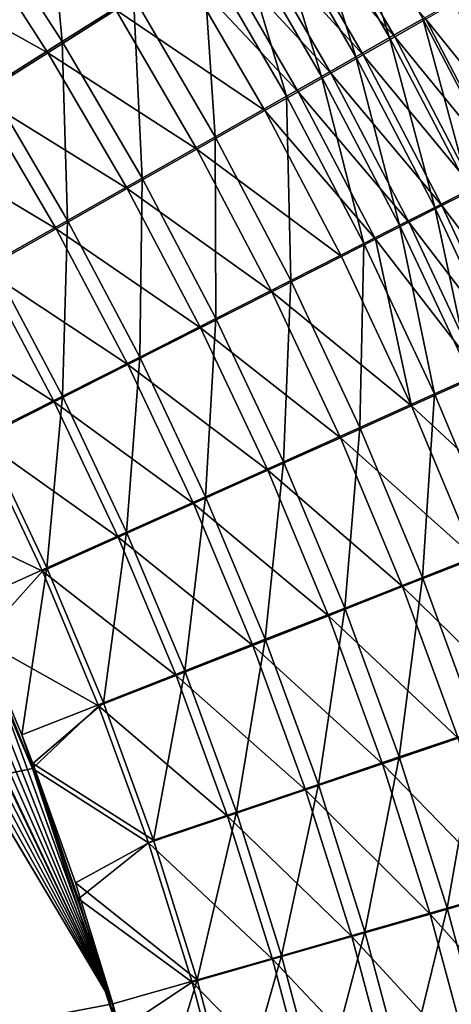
# Model space of a CAD drawing. Header units: metres. Extents: x -900 to 900, y -400 to 400.
# Tile 213 of 243: x 553 to 572, y 127 to 173. Entities that reach past the tile are written whole.
import ezdxf

# ---------------------------------------------------------------- set-up
doc = ezdxf.new("R2010")
doc.units = ezdxf.units.M

msp = doc.modelspace()

# ---------------------------------------------------------------- linework, layer by layer
at = {"layer": 'top'}
for points in [[(520.393921, 188.45813, -493.390167), (556.825012, 127.259506, -492.974121), (63.320282, 33.791721, -503.495331)], [(520.393921, 188.45813, -493.390167), (524.934204, 183.812775, -493.330139), (556.825012, 127.259506, -492.974121)], [(524.934204, 183.812775, -493.330139), (529.259338, 178.941071, -493.274384), (556.825012, 127.259506, -492.974121)], [(554.479065, 171.725586, -490.684692), (550.509766, 177.867004, -490.70929), (553.714905, 180.110062, -489.435028)], [(553.714905, 180.110062, -489.435028), (557.772705, 173.805756, -489.42099), (554.479065, 171.725586, -490.684692)], [(567.127502, 179.725922, -484.152008), (569.613159, 171.909668, -485.1875), (565.632568, 178.778564, -485.178894)], [(567.127502, 179.725922, -484.152008), (571.147278, 172.782944, -484.167023), (569.613159, 171.909668, -485.1875)], [(556.825012, 127.259506, -492.974121), (529.259338, 178.941071, -493.274384), (533.353516, 173.861588, -493.223022)], [(569.845154, 171.945862, -481.595062), (565.866211, 178.819595, -481.582794), (564.442322, 177.918564, -482.560425)], [(569.845154, 171.945862, -481.595062), (571.277832, 172.760666, -480.569244), (565.866211, 178.819595, -481.582794)], [(565.632568, 178.778564, -485.178894), (568.05072, 171.020721, -486.150055), (564.109802, 177.814117, -486.147461)], [(565.632568, 178.778564, -485.178894), (569.613159, 171.909668, -485.1875), (568.05072, 171.020721, -486.150055)], [(568.383972, 171.115295, -482.56665), (564.442322, 177.918564, -482.560425), (562.991882, 177.001282, -483.482544)], [(569.845154, 171.945862, -481.595062), (564.442322, 177.918564, -482.560425), (568.383972, 171.115295, -482.56665)], [(551.120056, 169.606125, -491.690887), (550.509766, 177.867004, -490.70929), (554.479065, 171.725586, -490.684692)], [(564.109802, 177.814117, -486.147461), (566.461609, 170.117065, -487.053833), (562.560852, 176.833588, -487.056854)], [(564.109802, 177.814117, -486.147461), (568.05072, 171.020721, -486.150055), (566.461609, 170.117065, -487.053833)], [(553.818665, 171.210526, -487.802185), (549.875183, 177.314392, -487.827606), (546.760803, 175.140396, -488.793304)], [(553.818665, 171.210526, -487.802185), (556.95575, 173.18895, -486.599091), (549.875183, 177.314392, -487.827606)], [(566.895813, 170.269836, -483.483093), (562.991882, 177.001282, -483.482544), (561.516479, 176.068695, -484.348328)], [(568.383972, 171.115295, -482.56665), (562.991882, 177.001282, -483.482544), (566.895813, 170.269836, -483.483093)], [(562.560852, 176.833588, -487.056854), (564.847473, 169.199631, -487.897858), (560.987244, 175.837997, -487.906189)], [(562.560852, 176.833588, -487.056854), (566.461609, 170.117065, -487.053833), (564.847473, 169.199631, -487.897858)], [(565.382263, 169.41037, -484.343536), (561.516479, 176.068695, -484.348328), (560.017639, 175.121811, -485.156921)], [(565.382263, 169.41037, -484.343536), (566.895813, 170.269836, -483.483093), (561.516479, 176.068695, -484.348328)], [(561.550659, 167.327148, -489.403351), (557.772705, 173.805756, -489.42099), (560.987244, 175.837997, -487.906189)], [(560.987244, 175.837997, -487.906189), (564.847473, 169.199631, -487.897858), (561.550659, 167.327148, -489.403351)], [(550.619202, 169.194733, -488.760132), (553.818665, 171.210526, -487.802185), (546.760803, 175.140396, -488.793304)], [(563.84491, 168.537811, -485.147125), (560.017639, 175.121811, -485.156921), (556.95575, 173.18895, -486.599091)], [(563.84491, 168.537811, -485.147125), (565.382263, 169.41037, -484.343536), (560.017639, 175.121811, -485.156921)], [(533.353516, 173.861588, -493.223022), (536.754089, 169.235291, -493.181549), (556.825012, 127.259506, -492.974121)], [(557.772705, 173.805756, -489.42099), (558.173462, 165.410782, -490.659393), (554.479065, 171.725586, -490.684692)], [(558.173462, 165.410782, -490.659393), (557.772705, 173.805756, -489.42099), (561.550659, 167.327148, -489.403351)], [(572.651489, 173.639633, -483.089539), (574.865601, 165.67337, -484.16687), (571.147278, 172.782944, -484.167023)], [(572.680603, 173.558899, -479.490295), (571.277832, 172.760666, -480.569244), (576.428528, 166.381561, -479.496796)], [(560.704895, 166.756912, -486.580444), (556.95575, 173.18895, -486.599091), (553.818665, 171.210526, -487.802185)], [(560.704895, 166.756912, -486.580444), (563.84491, 168.537811, -485.147125), (556.95575, 173.18895, -486.599091)], [(571.147278, 172.782944, -484.167023), (573.294739, 164.875046, -485.183258), (569.613159, 171.909668, -485.1875)], [(574.991882, 165.651718, -480.571442), (571.277832, 172.760666, -480.569244), (569.845154, 171.945862, -481.595062)], [(571.147278, 172.782944, -484.167023), (574.865601, 165.67337, -484.16687), (573.294739, 164.875046, -485.183258)], [(571.277832, 172.760666, -480.569244), (574.991882, 165.651718, -480.571442), (576.428528, 166.381561, -479.496796)], [(554.729858, 163.458435, -491.659668), (551.120056, 169.606125, -491.690887), (554.479065, 171.725586, -490.684692)], [(554.479065, 171.725586, -490.684692), (558.173462, 165.410782, -490.659393), (554.729858, 163.458435, -491.659668)], [(569.613159, 171.909668, -485.1875), (571.695068, 164.062469, -486.141968), (568.05072, 171.020721, -486.150055)], [(573.524841, 164.906784, -481.59317), (569.845154, 171.945862, -481.595062), (568.383972, 171.115295, -482.56665)], [(569.613159, 171.909668, -485.1875), (573.294739, 164.875046, -485.183258), (571.695068, 164.062469, -486.141968)], [(573.524841, 164.906784, -481.59317), (574.991882, 165.651718, -480.571442), (569.845154, 171.945862, -481.595062)], [(557.488342, 164.934265, -487.776306), (553.818665, 171.210526, -487.802185), (550.619202, 169.194733, -488.760132)], [(557.488342, 164.934265, -487.776306), (560.704895, 166.756912, -486.580444), (553.818665, 171.210526, -487.802185)], [(572.028748, 164.147507, -482.560883), (568.383972, 171.115295, -482.56665), (566.895813, 170.269836, -483.483093)], [(573.524841, 164.906784, -481.59317), (568.383972, 171.115295, -482.56665), (572.028748, 164.147507, -482.560883)], [(568.05072, 171.020721, -486.150055), (570.068298, 163.236481, -487.042114), (566.461609, 170.117065, -487.053833)], [(568.05072, 171.020721, -486.150055), (571.695068, 164.062469, -486.141968), (570.068298, 163.236481, -487.042114)], [(570.505249, 163.374664, -483.473663), (566.895813, 170.269836, -483.483093), (565.382263, 169.41037, -484.343536)], [(572.028748, 164.147507, -482.560883), (566.895813, 170.269836, -483.483093), (570.505249, 163.374664, -483.473663)], [(566.461609, 170.117065, -487.053833), (568.416016, 162.397949, -487.882782), (564.847473, 169.199631, -487.897858)], [(566.461609, 170.117065, -487.053833), (570.068298, 163.236481, -487.042114), (568.416016, 162.397949, -487.882782)], [(536.754089, 169.235291, -493.181549), (537.210266, 168.582886, -493.176056), (556.825012, 127.259506, -492.974121)], [(551.236633, 161.47966, -492.400848), (551.120056, 169.606125, -491.690887), (554.729858, 163.458435, -491.659668)], [(568.955872, 162.589081, -484.330688), (565.382263, 169.41037, -484.343536), (563.84491, 168.537811, -485.147125)], [(568.955872, 162.589081, -484.330688), (570.505249, 163.374664, -483.473663), (565.382263, 169.41037, -484.343536)], [(554.208557, 163.077408, -488.728668), (550.619202, 169.194733, -488.760132), (547.373291, 167.151505, -489.469696)], [(554.208557, 163.077408, -488.728668), (557.488342, 164.934265, -487.776306), (550.619202, 169.194733, -488.760132)], [(564.847473, 169.199631, -487.897858), (565.041748, 160.686646, -489.382324), (561.550659, 167.327148, -489.403351)], [(564.847473, 169.199631, -487.897858), (568.416016, 162.397949, -487.882782), (565.041748, 160.686646, -489.382324)], [(556.825012, 127.259506, -492.974121), (537.210266, 168.582886, -493.176056), (540.887451, 163.010437, -493.132782)], [(567.382263, 161.791565, -485.131104), (563.84491, 168.537811, -485.147125), (560.704895, 166.756912, -486.580444)], [(567.382263, 161.791565, -485.131104), (568.955872, 162.589081, -484.330688), (563.84491, 168.537811, -485.147125)], [(550.88147, 161.195419, -489.434326), (554.208557, 163.077408, -488.728668), (547.373291, 167.151505, -489.469696)], [(561.585754, 158.935364, -490.633514), (558.173462, 165.410782, -490.659393), (561.550659, 167.327148, -489.403351)], [(561.550659, 167.327148, -489.403351), (565.041748, 160.686646, -489.382324), (561.585754, 158.935364, -490.633514)], [(564.168701, 160.163956, -486.558838), (560.704895, 166.756912, -486.580444), (557.488342, 164.934265, -487.776306)], [(564.168701, 160.163956, -486.558838), (567.382263, 161.791565, -485.131104), (560.704895, 166.756912, -486.580444)], [(558.173462, 165.410782, -490.659393), (558.062195, 157.151306, -491.630127), (554.729858, 163.458435, -491.659668)], [(558.062195, 157.151306, -491.630127), (558.173462, 165.410782, -490.659393), (561.585754, 158.935364, -490.633514)], [(560.877258, 158.498322, -487.750092), (557.488342, 164.934265, -487.776306), (554.208557, 163.077408, -488.728668)], [(560.877258, 158.498322, -487.750092), (564.168701, 160.163956, -486.558838), (557.488342, 164.934265, -487.776306)], [(573.294739, 164.875046, -485.183258), (575.036316, 156.951111, -486.123627), (571.695068, 164.062469, -486.141968)], [(576.898926, 157.713882, -481.577667), (573.524841, 164.906784, -481.59317), (572.028748, 164.147507, -482.560883)], [(571.695068, 164.062469, -486.141968), (573.374207, 156.203735, -487.022125), (570.068298, 163.236481, -487.042114)], [(575.370239, 157.026825, -482.54361), (572.028748, 164.147507, -482.560883), (570.505249, 163.374664, -483.473663)], [(571.695068, 164.062469, -486.141968), (575.036316, 156.951111, -486.123627), (573.374207, 156.203735, -487.022125)], [(576.898926, 157.713882, -481.577667), (572.028748, 164.147507, -482.560883), (575.370239, 157.026825, -482.54361)], [(554.48822, 155.343185, -492.368805), (551.236633, 161.47966, -492.400848), (554.729858, 163.458435, -491.659668)], [(554.729858, 163.458435, -491.659668), (558.062195, 157.151306, -491.630127), (554.48822, 155.343185, -492.368805)], [(573.813599, 156.32753, -483.454742), (570.505249, 163.374664, -483.473663), (568.955872, 162.589081, -484.330688)], [(575.370239, 157.026825, -482.54361), (570.505249, 163.374664, -483.473663), (573.813599, 156.32753, -483.454742)], [(540.887451, 163.010437, -493.132782), (544.293823, 157.267899, -493.094208), (556.825012, 127.259506, -492.974121)], [(557.521423, 156.801529, -488.698975), (554.208557, 163.077408, -488.728668), (550.88147, 161.195419, -489.434326)], [(557.521423, 156.801529, -488.698975), (560.877258, 158.498322, -487.750092), (554.208557, 163.077408, -488.728668)], [(570.068298, 163.236481, -487.042114), (571.686096, 155.445023, -487.861267), (568.416016, 162.397949, -487.882782)], [(570.068298, 163.236481, -487.042114), (573.374207, 156.203735, -487.022125), (571.686096, 155.445023, -487.861267)], [(567.382263, 161.791565, -485.131104), (570.623047, 154.895096, -485.109222), (568.955872, 162.589081, -484.330688)], [(570.623047, 154.895096, -485.109222), (573.813599, 156.32753, -483.454742), (568.955872, 162.589081, -484.330688)], [(568.416016, 162.397949, -487.882782), (568.238953, 153.896637, -489.358154), (565.041748, 160.686646, -489.382324)], [(568.416016, 162.397949, -487.882782), (571.686096, 155.445023, -487.861267), (568.238953, 153.896637, -489.358154)], [(570.623047, 154.895096, -485.109222), (567.382263, 161.791565, -485.131104), (564.168701, 160.163956, -486.558838)], [(554.117615, 155.081833, -489.402283), (550.88147, 161.195419, -489.434326), (547.523926, 159.297791, -489.890869)], [(554.117615, 155.081833, -489.402283), (557.521423, 156.801529, -488.698975), (550.88147, 161.195419, -489.434326)], [(550.881714, 153.52005, -492.846985), (551.236633, 161.47966, -492.400848), (554.48822, 155.343185, -492.368805)], [(565.041748, 160.686646, -489.382324), (564.708679, 152.312119, -490.607239), (561.585754, 158.935364, -490.633514)], [(565.041748, 160.686646, -489.382324), (568.238953, 153.896637, -489.358154), (564.708679, 152.312119, -490.607239)], [(567.340149, 153.422424, -486.534424), (564.168701, 160.163956, -486.558838), (560.877258, 158.498322, -487.750092)], [(567.340149, 153.422424, -486.534424), (570.623047, 154.895096, -485.109222), (564.168701, 160.163956, -486.558838)], [(550.682861, 153.347855, -489.857574), (554.117615, 155.081833, -489.402283), (547.523926, 159.297791, -489.890869)], [(561.109558, 150.697968, -491.602295), (558.062195, 157.151306, -491.630127), (561.585754, 158.935364, -490.633514)], [(561.585754, 158.935364, -490.633514), (564.708679, 152.312119, -490.607239), (561.109558, 150.697968, -491.602295)], [(563.978088, 151.915405, -487.723755), (560.877258, 158.498322, -487.750092), (557.521423, 156.801529, -488.698975)], [(563.978088, 151.915405, -487.723755), (567.340149, 153.422424, -486.534424), (560.877258, 158.498322, -487.750092)], [(544.293823, 157.267899, -493.094208), (547.262329, 151.688629, -493.062073), (556.825012, 127.259506, -492.974121)], [(558.062195, 157.151306, -491.630127), (557.459167, 149.062012, -492.340027), (554.48822, 155.343185, -492.368805)], [(557.459167, 149.062012, -492.340027), (558.062195, 157.151306, -491.630127), (561.109558, 150.697968, -491.602295)], [(560.550476, 150.380188, -488.671173), (557.521423, 156.801529, -488.698975), (554.117615, 155.081833, -489.402283)], [(560.550476, 150.380188, -488.671173), (563.978088, 151.915405, -487.723755), (557.521423, 156.801529, -488.698975)], [(576.814392, 149.140121, -483.426697), (573.813599, 156.32753, -483.454742), (570.623047, 154.895096, -485.109222)], [(573.374207, 156.203735, -487.022125), (574.651001, 148.352905, -487.833679), (571.686096, 155.445023, -487.861267)], [(553.775757, 147.41246, -492.817841), (550.881714, 153.52005, -492.846985), (554.48822, 155.343185, -492.368805)], [(554.48822, 155.343185, -492.368805), (557.459167, 149.062012, -492.340027), (553.775757, 147.41246, -492.817841)], [(571.686096, 155.445023, -487.861267), (571.135376, 146.969543, -489.331085), (568.238953, 153.896637, -489.358154)], [(571.686096, 155.445023, -487.861267), (574.651001, 148.352905, -487.833679), (571.135376, 146.969543, -489.331085)], [(557.074097, 148.824234, -489.373566), (554.117615, 155.081833, -489.402283), (550.682861, 153.347855, -489.857574)], [(557.074097, 148.824234, -489.373566), (560.550476, 150.380188, -488.671173), (554.117615, 155.081833, -489.402283)], [(573.560425, 147.860397, -485.081726), (570.623047, 154.895096, -485.109222), (567.340149, 153.422424, -486.534424)], [(573.560425, 147.860397, -485.081726), (576.814392, 149.140121, -483.426697), (570.623047, 154.895096, -485.109222)], [(568.238953, 153.896637, -489.358154), (567.534973, 145.553833, -490.58075), (564.708679, 152.312119, -490.607239)], [(568.238953, 153.896637, -489.358154), (571.135376, 146.969543, -489.331085), (567.534973, 145.553833, -490.58075)], [(550.682861, 153.347855, -489.857574), (548.068054, 149.895493, -490.053741), (553.566162, 147.255356, -489.828522)], [(553.775757, 147.41246, -492.817841), (550.079224, 145.752563, -493.033142), (550.881714, 153.52005, -492.846985)], [(553.566162, 147.255356, -489.828522), (557.074097, 148.824234, -489.373566), (550.682861, 153.347855, -489.857574)], [(570.212463, 146.544693, -486.507507), (567.340149, 153.422424, -486.534424), (563.978088, 151.915405, -487.723755)], [(570.212463, 146.544693, -486.507507), (573.560425, 147.860397, -485.081726), (567.340149, 153.422424, -486.534424)], [(564.708679, 152.312119, -490.607239), (563.864502, 144.111572, -491.576355), (561.109558, 150.697968, -491.602295)], [(564.708679, 152.312119, -490.607239), (567.534973, 145.553833, -490.58075), (563.864502, 144.111572, -491.576355)], [(556.825012, 127.259506, -492.974121), (547.262329, 151.688629, -493.062073), (550.079224, 145.752563, -493.033142)], [(566.783813, 145.198212, -487.697388), (563.978088, 151.915405, -487.723755), (560.550476, 150.380188, -488.671173)], [(566.783813, 145.198212, -487.697388), (570.212463, 146.544693, -486.507507), (563.978088, 151.915405, -487.723755)], [(560.141785, 142.649765, -492.314606), (557.459167, 149.062012, -492.340027), (561.109558, 150.697968, -491.602295)], [(561.109558, 150.697968, -491.602295), (563.864502, 144.111572, -491.576355), (560.141785, 142.649765, -492.314606)], [(563.288391, 143.826477, -488.645355), (560.550476, 150.380188, -488.671173), (557.074097, 148.824234, -489.373566)], [(563.288391, 143.826477, -488.645355), (566.783813, 145.198212, -487.697388), (560.550476, 150.380188, -488.671173)], [(548.068054, 149.895493, -490.053741), (63.207417, 34.038002, -500.496002), (553.106445, 138.14418, -490.004761)], [(548.068054, 149.895493, -490.053741), (550.717773, 144.077728, -490.02713), (553.566162, 147.255356, -489.828522)], [(553.106445, 138.14418, -490.004761), (550.717773, 144.077728, -490.02713), (548.068054, 149.895493, -490.053741)], [(559.743225, 142.436157, -489.348297), (557.074097, 148.824234, -489.373566), (553.566162, 147.255356, -489.828522)], [(557.459167, 149.062012, -492.340027), (556.385498, 141.175735, -492.792969), (553.775757, 147.41246, -492.817841)], [(556.385498, 141.175735, -492.792969), (557.459167, 149.062012, -492.340027), (560.141785, 142.649765, -492.314606)], [(559.743225, 142.436157, -489.348297), (563.288391, 143.826477, -488.645355), (557.074097, 148.824234, -489.373566)], [(574.651001, 148.352905, -487.833679), (573.724243, 139.918091, -489.301361), (571.135376, 146.969543, -489.331085)], [(576.18811, 140.699921, -485.048981), (573.560425, 147.860397, -485.081726), (570.212463, 146.544693, -486.507507)], [(552.61438, 139.695343, -493.00885), (550.079224, 145.752563, -493.033142), (553.775757, 147.41246, -492.817841)], [(556.385498, 141.175735, -492.792969), (552.61438, 139.695343, -493.00885), (553.775757, 147.41246, -492.817841)], [(553.566162, 147.255356, -489.828522), (550.717773, 144.077728, -490.02713), (556.166077, 141.03421, -489.803772)], [(556.166077, 141.03421, -489.803772), (559.743225, 142.436157, -489.348297), (553.566162, 147.255356, -489.828522)], [(571.135376, 146.969543, -489.331085), (570.057739, 138.673553, -490.554138), (567.534973, 145.553833, -490.58075)], [(571.135376, 146.969543, -489.331085), (573.724243, 139.918091, -489.301361), (570.057739, 138.673553, -490.554138)], [(572.778992, 139.543411, -486.478271), (570.212463, 146.544693, -486.507507), (566.783813, 145.198212, -487.697388)], [(572.778992, 139.543411, -486.478271), (576.18811, 140.699921, -485.048981), (570.212463, 146.544693, -486.507507)], [(550.079224, 145.752563, -493.033142), (552.61438, 139.695343, -493.00885), (556.825012, 127.259506, -492.974121)], [(569.287537, 138.359741, -487.671143), (566.783813, 145.198212, -487.697388), (563.288391, 143.826477, -488.645355)], [(567.534973, 145.553833, -490.58075), (566.319885, 137.405563, -491.552338), (563.864502, 144.111572, -491.576355)], [(567.534973, 145.553833, -490.58075), (570.057739, 138.673553, -490.554138), (566.319885, 137.405563, -491.552338)], [(569.287537, 138.359741, -487.671143), (572.778992, 139.543411, -486.478271), (566.783813, 145.198212, -487.697388)], [(550.717773, 144.077728, -490.02713), (553.106445, 138.14418, -490.004761), (556.166077, 141.03421, -489.803772)], [(565.728027, 137.153748, -488.621613), (563.288391, 143.826477, -488.645355), (559.743225, 142.436157, -489.348297)], [(563.864502, 144.111572, -491.576355), (562.528748, 136.12027, -492.292633), (560.141785, 142.649765, -492.314606)], [(563.864502, 144.111572, -491.576355), (566.319885, 137.405563, -491.552338), (562.528748, 136.12027, -492.292633)], [(565.728027, 137.153748, -488.621613), (569.287537, 138.359741, -487.671143), (563.288391, 143.826477, -488.645355)], [(562.117859, 135.931305, -489.326477), (559.743225, 142.436157, -489.348297), (556.166077, 141.03421, -489.803772)], [(558.70343, 134.824112, -492.7724), (556.385498, 141.175735, -492.792969), (560.141785, 142.649765, -492.314606)], [(560.141785, 142.649765, -492.314606), (562.528748, 136.12027, -492.292633), (558.70343, 134.824112, -492.7724)], [(562.117859, 135.931305, -489.326477), (565.728027, 137.153748, -488.621613), (559.743225, 142.436157, -489.348297)], [(553.127808, 138.363708, -493.004181), (552.61438, 139.695343, -493.00885), (556.385498, 141.175735, -492.792969)], [(556.166077, 141.03421, -489.803772), (553.106445, 138.14418, -490.004761), (558.475098, 134.698517, -489.783295)], [(558.70343, 134.824112, -492.7724), (553.127808, 138.363708, -493.004181), (556.385498, 141.175735, -492.792969)], [(558.475098, 134.698517, -489.783295), (562.117859, 135.931305, -489.326477), (556.166077, 141.03421, -489.803772)], [(552.61438, 139.695343, -493.00885), (553.127808, 138.363708, -493.004181), (556.825012, 127.259506, -492.974121)], [(573.724243, 139.918091, -489.301361), (572.272949, 131.686691, -490.527527), (570.057739, 138.673553, -490.554138)], [(573.724243, 139.918091, -489.301361), (576.001343, 132.75769, -489.269043), (572.272949, 131.686691, -490.527527)], [(575.035583, 132.43396, -486.446777), (572.778992, 139.543411, -486.478271), (569.287537, 138.359741, -487.671143)], [(555.091614, 132.850082, -492.987305), (553.127808, 138.363708, -493.004181), (558.70343, 134.824112, -492.7724)], [(556.825012, 127.259506, -492.974121), (553.127808, 138.363708, -493.004181), (555.091614, 132.850082, -492.987305)], [(571.485229, 131.415329, -487.645111), (569.287537, 138.359741, -487.671143), (565.728027, 137.153748, -488.621613)], [(570.057739, 138.673553, -490.554138), (568.471619, 130.595322, -491.530334), (566.319885, 137.405563, -491.552338)], [(570.057739, 138.673553, -490.554138), (572.272949, 131.686691, -490.527527), (568.471619, 130.595322, -491.530334)], [(571.485229, 131.415329, -487.645111), (575.035583, 132.43396, -486.446777), (569.287537, 138.359741, -487.671143)], [(63.207417, 34.038002, -500.496002), (63.258526, 33.780186, -500.496002), (553.106445, 138.14418, -490.004761)], [(553.106445, 138.14418, -490.004761), (63.258526, 33.780186, -500.496002), (557.079407, 125.99765, -489.9729)], [(553.106445, 138.14418, -490.004761), (555.22876, 132.111816, -489.986664), (558.475098, 134.698517, -489.783295)], [(557.079407, 125.99765, -489.9729), (555.22876, 132.111816, -489.986664), (553.106445, 138.14418, -490.004761)], [(566.319885, 137.405563, -491.552338), (564.615967, 129.488907, -492.274109), (562.528748, 136.12027, -492.292633)], [(566.319885, 137.405563, -491.552338), (568.471619, 130.595322, -491.530334), (564.615967, 129.488907, -492.274109)], [(567.865417, 130.377335, -488.599976), (565.728027, 137.153748, -488.621613), (562.117859, 135.931305, -489.326477)], [(567.865417, 130.377335, -488.599976), (571.485229, 131.415329, -487.645111), (565.728027, 137.153748, -488.621613)], [(562.528748, 136.12027, -492.292633), (560.725403, 128.372971, -492.756195), (558.70343, 134.824112, -492.7724)], [(562.528748, 136.12027, -492.292633), (564.615967, 129.488907, -492.274109), (560.725403, 128.372971, -492.756195)], [(564.193909, 129.325012, -489.308136), (562.117859, 135.931305, -489.326477), (558.475098, 134.698517, -489.783295)], [(564.193909, 129.325012, -489.308136), (567.865417, 130.377335, -488.599976), (562.117859, 135.931305, -489.326477)], [(560.725403, 128.372971, -492.756195), (555.091614, 132.850082, -492.987305), (558.70343, 134.824112, -492.7724)], [(558.475098, 134.698517, -489.783295), (555.22876, 132.111816, -489.986664), (560.489136, 128.263641, -489.767181)], [(560.489136, 128.263641, -489.767181), (564.193909, 129.325012, -489.308136), (558.475098, 134.698517, -489.783295)], [(556.825012, 127.259506, -492.974121), (555.091614, 132.850082, -492.987305), (560.725403, 128.372971, -492.756195)], [(576.979126, 125.232964, -486.413086), (575.035583, 132.43396, -486.446777), (571.485229, 131.415329, -487.645111)], [(576.001343, 132.75769, -489.269043), (574.17749, 124.609695, -490.500916), (572.272949, 131.686691, -490.527527)], [(555.22876, 132.111816, -489.986664), (557.079407, 125.99765, -489.9729), (560.489136, 128.263641, -489.767181)], [(572.272949, 131.686691, -490.527527), (570.316833, 123.697121, -491.510376), (568.471619, 130.595322, -491.530334)], [(572.272949, 131.686691, -490.527527), (574.17749, 124.609695, -490.500916), (570.316833, 123.697121, -491.510376)], [(573.373901, 124.381401, -487.619293), (571.485229, 131.415329, -487.645111), (567.865417, 130.377335, -488.599976)], [(573.373901, 124.381401, -487.619293), (576.979126, 125.232964, -486.413086), (571.485229, 131.415329, -487.645111)], [(568.471619, 130.595322, -491.530334), (566.400696, 122.771767, -492.259033), (564.615967, 129.488907, -492.274109)], [(568.471619, 130.595322, -491.530334), (570.316833, 123.697121, -491.510376), (566.400696, 122.771767, -492.259033)], [(569.697693, 123.513443, -488.580475), (567.865417, 130.377335, -488.599976), (564.193909, 129.325012, -489.308136)], [(569.697693, 123.513443, -488.580475), (573.373901, 124.381401, -487.619293), (567.865417, 130.377335, -488.599976)], [(565.968628, 122.633331, -489.293335), (564.193909, 129.325012, -489.308136), (560.489136, 128.263641, -489.767181)], [(564.615967, 129.488907, -492.274109), (562.448914, 121.838264, -492.744293), (560.725403, 128.372971, -492.756195)], [(564.615967, 129.488907, -492.274109), (566.400696, 122.771767, -492.259033), (562.448914, 121.838264, -492.744293)], [(565.968628, 122.633331, -489.293335), (569.697693, 123.513443, -488.580475), (564.193909, 129.325012, -489.308136)], [(558.471985, 120.990623, -492.963776), (556.825012, 127.259506, -492.974121), (560.725403, 128.372971, -492.756195)], [(560.725403, 128.372971, -492.756195), (562.448914, 121.838264, -492.744293), (558.471985, 120.990623, -492.963776)], [(560.489136, 128.263641, -489.767181), (557.079407, 125.99765, -489.9729), (562.205688, 121.745476, -489.755402)], [(562.205688, 121.745476, -489.755402), (565.968628, 122.633331, -489.293335), (560.489136, 128.263641, -489.767181)], [(63.320282, 33.791721, -503.495331), (556.825012, 127.259506, -492.974121), (562.270081, 60.027832, -493.031525)], [(556.825012, 127.259506, -492.974121), (562.28949, 88.474983, -492.981537), (562.270081, 60.027832, -493.031525)], [(562.28949, 88.474983, -492.981537), (556.825012, 127.259506, -492.974121), (562.236694, 92.425606, -492.973175)], [(556.825012, 127.259506, -492.974121), (558.471985, 120.990623, -492.963776), (562.236694, 92.425606, -492.973175)]]:
    msp.add_3dface(points, dxfattribs=at)

doc.saveas('drawing.dxf')
